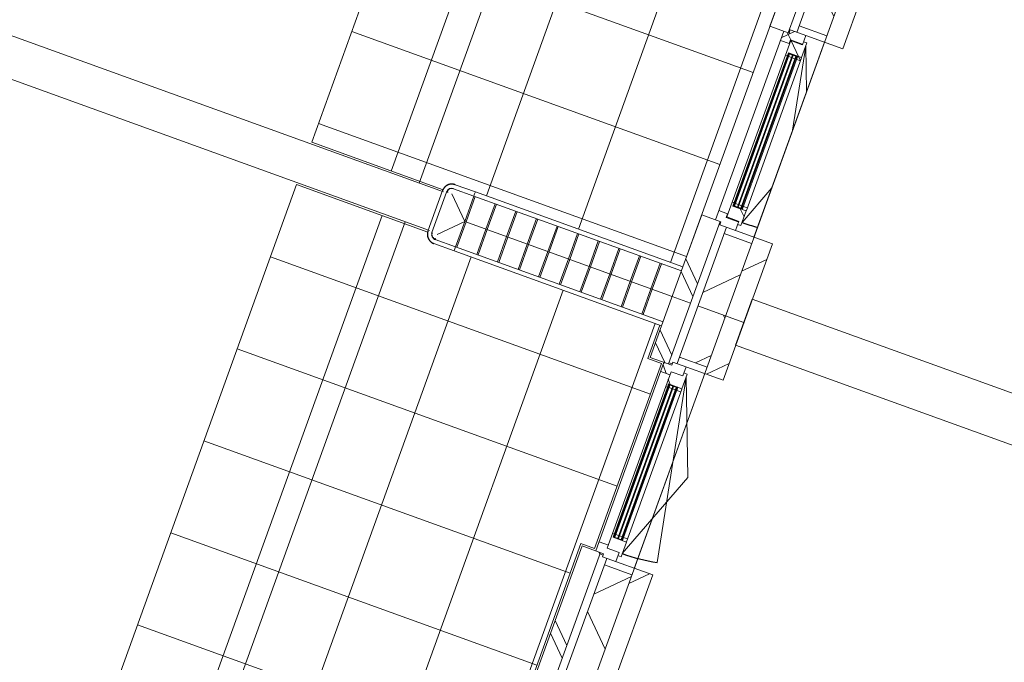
# Model space of a CAD drawing. Header units: metres. Extents: x 136266 to 136452, y 453403 to 453560.
# Tile 79 of 133: x 136420.24 to 136425.27, y 453474.52 to 453477.8. Entities that reach past the tile are written whole.
import ezdxf

# ---------------------------------------------------------------- set-up
doc = ezdxf.new("R2010")
doc.units = ezdxf.units.M
for name, color, linetype, lineweight in [('A-DETL-4', 90, 'Continuous', 9), ('A-DETL-BEBOUWING', 253, 'Continuous', 9), ('A-FLOR', 192, 'Continuous', 5), ('A-FLOR-PATT', 8, 'Continuous', 5)]:
    doc.layers.add(name, color=color, linetype=linetype, lineweight=lineweight)
pattern_1 = [(50.36799999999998, (1194.736809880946, 112.2623939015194), (-308.0628471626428, 255.1416904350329), [])]
pattern_2 = [(44.99999506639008, (-0.0001548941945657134, -0.0003060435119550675), (-141.4213440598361, 141.4213684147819), [])]
pattern_3 = [(230.3679950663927, (259114.4607625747, 154474.6720994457), (154.03141259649, -127.5708584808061), []), (320.3679950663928, (259114.4607625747, 154474.6720994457), (127.5708584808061, 154.03141259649), [])]
pattern_4 = [(230.3679950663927, (259114.4608076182, 154474.6716200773), (154.03141259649, -127.5708584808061), []), (320.3679950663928, (259114.4608076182, 154474.6716200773), (127.5708584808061, 154.03141259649), [])]
pattern_5 = [(44.99999506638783, (-0.0001549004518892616, -0.0003060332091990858), (-141.4213440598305, 141.4213684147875), [])]

# ---------------------------------------------------------------- blocks, each defined once
blk = doc.blocks.new('859-DO-0010 29-09-2022')
at = {"layer": 'A-DETL-BEBOUWING'}
h = blk.add_hatch(dxfattribs=at)
h.set_pattern_fill('FP_1198', color=256, angle=44.99999999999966, style=0, pattern_type=2)
h.set_pattern_definition([(320.3679999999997, (145081.7630794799, 79656.68976541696), (270.5777627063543, 326.7006494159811), []), (50.36799999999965, (145081.7630794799, 79656.68976541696), (-326.7006494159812, 270.5777627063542), [])])
h.paths.add_polyline_path([(145403.3559848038, 76234.18933726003), (145552.6981414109, 76248.22216519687), (145516.0347966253, 76638.40602573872), (145366.6926400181, 76624.37319780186), (145387.1366901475, 76406.80062085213)])
h.paths.add_polyline_path([(145261.0722217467, 77748.42182986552), (145410.4143783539, 77762.45465780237), (145347.6408613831, 78430.5119050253), (145198.2987047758, 78416.47907708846), (145260.3785634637, 77755.80397866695)])
h.paths.add_polyline_path([(145092.6782865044, 79540.52770915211), (145242.0204431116, 79554.56053708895), (145179.2469261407, 80222.61778431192), (145029.9047695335, 80208.58495637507), (145091.3677278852, 79554.47512242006)])
h.paths.add_polyline_path([(144924.2843512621, 81332.6335884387), (145073.6265078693, 81346.66641637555), (144909.5125851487, 83093.22293788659), (144760.1704285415, 83079.19010994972), (144922.3568923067, 81353.14626617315)])
h = blk.add_hatch(dxfattribs=at)
h.set_pattern_fill('FP_1202', color=256, angle=45.00000000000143, style=0, pattern_type=2)
h.set_pattern_definition([(320.3680000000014, (145090.2999796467, 78069.35312849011), (255.1416904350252, 308.0628471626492), []), (320.3680000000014, (145202.5616664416, 76874.61561150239), (255.1416904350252, 308.0628471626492), [])])
h.paths.add_polyline_path([(145126.5509225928, 77683.55257616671), (145226.112360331, 77692.90779479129), (145153.6094159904, 78464.50893726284), (145054.0479782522, 78455.15371863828), (145077.5091628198, 78205.47176460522)])
h = blk.add_hatch(dxfattribs=at)
h.set_pattern_fill('FP_250', color=256, angle=44.99999999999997, style=0, pattern_type=2)
h.set_pattern_definition(pattern_1)
h.paths.add_polyline_path([(145413.6887048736, 77727.6081545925), (145513.2501426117, 77736.96337321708), (145443.9279726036, 78474.71362685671), (145344.3665348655, 78465.35840823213), (145411.0393046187, 77755.80397866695)])
h = blk.add_hatch(dxfattribs=at)
h.set_pattern_fill('FP_1209', color=256, angle=95.3679950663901, style=0, pattern_type=2)
h.set_pattern_definition(pattern_2)
h.paths.add_polyline_path([(145264.3465482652, 77713.57532665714), (145413.6887048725, 77727.60815459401), (145410.4143783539, 77762.45465780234), (145261.0722217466, 77748.4218298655)])
h = blk.add_hatch(dxfattribs=at)
h.set_pattern_fill('FP_942', color=256, scale=0.9999999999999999, angle=95.36799506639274, style=0, pattern_type=2)
h.set_pattern_definition(pattern_3)
h.paths.add_polyline_path([(145228.5044306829, 77710.20744795), (145230.0948178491, 77693.28200353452), (145201.2220009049, 77690.56899013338), (145205.8996102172, 77640.7882712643), (145252.6934859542, 77645.18522401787), (145250.8224422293, 77665.0975115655), (145317.5286055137, 77671.36550804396), (145311.119579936, 77717.97032081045)])
h = blk.add_hatch(dxfattribs=at)
h.set_pattern_fill('FP_943', color=256, scale=0.9999999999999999, angle=95.36799506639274, style=0, pattern_type=2)
h.set_pattern_definition(pattern_4)
h.paths.add_polyline_path([(145316.2188749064, 77685.3041093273), (145315.7971892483, 77668.18960194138), (145254.0899419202, 77662.39132499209), (145261.5741168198, 77582.74217480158), (145271.5302605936, 77583.67769666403), (145269.9398734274, 77600.60314107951), (145341.6241085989, 77607.33889848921), (145334.1399336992, 77686.98804867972)])
h = blk.add_hatch(color=256, dxfattribs=at)
h.paths.add_polyline_path([(145347.5881880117, 76774.24320785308), (145351.5706455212, 76774.61741659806), (145350.2609149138, 76788.55601788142), (145346.2784574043, 76788.18180913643)])
h.paths.add_polyline_path([(145393.3864493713, 76778.5466084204), (145397.3689068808, 76778.92081716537), (145396.0591762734, 76792.85941844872), (145392.0767187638, 76792.48520970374)])
h.paths.add_polyline_path([(145271.5302605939, 77583.6776966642), (145275.5127181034, 77584.05190540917), (145274.202987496, 77597.9905066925), (145270.2205299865, 77597.61629794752)])
h.paths.add_polyline_path([(145317.3285219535, 77587.9810972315), (145321.3109794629, 77588.35530597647), (145320.0012488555, 77602.29390725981), (145316.018791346, 77601.9196985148)])
for points in [[(145351.5706455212, 76774.61741659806), (145355.5531030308, 76774.99162534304), (145278.1854450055, 77598.3647154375), (145274.202987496, 77597.99050669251), (145342.6457756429, 76869.5989357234)], [(145370.4873186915, 76776.39490813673), (145374.469776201, 76776.76911688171), (145297.1021181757, 77600.14220697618), (145293.1196606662, 77599.76799823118), (145361.7294695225, 76869.59893572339)], [(145389.4039918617, 76778.1723996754), (145393.3864493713, 76778.5466084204), (145316.018791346, 77601.91969851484), (145312.0363338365, 77601.54548976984), (145380.8131634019, 76869.5989357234)], [(145519.9645807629, 74982.51153731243), (145523.9470382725, 74982.8857460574), (145446.5793802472, 75806.25883615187), (145442.5969227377, 75805.88462740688), (145511.0397108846, 75077.49305643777)], [(145538.8812539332, 74984.2890288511), (145542.8637114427, 74984.66323759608), (145465.4960534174, 75808.03632769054), (145461.5135959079, 75807.66211894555), (145530.1234047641, 75077.49305643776)], [(145557.7979271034, 74986.06652038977), (145561.780384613, 74986.44072913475), (145484.4127265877, 75809.81381922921), (145480.4302690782, 75809.4396104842), (145549.2070986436, 75077.49305643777)]]:
    blk.add_hatch(color=256, dxfattribs=at).paths.add_polyline_path(points)
h = blk.add_hatch(dxfattribs=at)
h.set_pattern_fill('FP_943', color=256, scale=0.9999999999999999, angle=95.36799506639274, style=0, pattern_type=2)
h.set_pattern_definition(pattern_4)
h.paths.add_polyline_path([(145321.6909769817, 77605.46589616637), (145319.7205922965, 77605.28075039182), (145323.2813641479, 77588.54045175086), (145343.2144957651, 77590.41345407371), (145339.6328798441, 77607.15179411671)])
h = blk.add_hatch(dxfattribs=at)
h.set_pattern_fill('FP_943', color=256, scale=0.9999999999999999, angle=95.36799506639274, style=0, pattern_type=2)
h.set_pattern_definition(pattern_4)
h.paths.add_polyline_path([(145346.278457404, 76788.18180913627), (145336.3223136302, 76787.24628727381), (145343.8064885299, 76707.59713708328), (145407.5258086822, 76713.58447700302), (145409.1161958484, 76696.65903258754), (145427.0372546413, 76698.34297193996), (145419.5530797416, 76777.99212213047), (145347.8688445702, 76771.25636472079)])
h = blk.add_hatch(dxfattribs=at)
h.set_pattern_fill('FP_942', color=256, scale=0.9999999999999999, angle=95.36799506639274, style=0, pattern_type=2)
h.set_pattern_definition(pattern_3)
h.paths.add_polyline_path([(145339.2292582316, 76724.24192494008), (145292.4353824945, 76719.8449721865), (145297.1129918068, 76670.06425331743), (145325.985808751, 76672.77726671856), (145327.5761959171, 76655.85182230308), (145412.2034179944, 76663.80375813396), (145405.7943924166, 76710.40857090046), (145341.1003019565, 76704.32963739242)])
h = blk.add_hatch(dxfattribs=at)
h.set_pattern_fill('FP_1203', color=256, angle=45.00000000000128, style=0, pattern_type=2)
h.set_pattern_definition([(320.3680000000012, (145243.2061642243, 76442.06990816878), (255.141690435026, 308.0628471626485), []), (320.3680000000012, (145355.4685581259, 75247.33309828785), (255.141690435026, 308.0628471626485), [])])
h.paths.add_polyline_path([(145263.9699719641, 76221.09203118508), (145363.5314097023, 76230.44724980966), (145322.0033512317, 76672.40305797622), (145222.4419134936, 76663.04783935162), (145263.9557833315, 76221.24303146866)])
h = blk.add_hatch(dxfattribs=at)
h.set_pattern_fill('FP_1209', color=256, angle=95.3679950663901, style=0, pattern_type=2)
h.set_pattern_definition(pattern_2)
h.paths.add_polyline_path([(145366.692640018, 76624.37319780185), (145516.0347966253, 76638.4060257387), (145512.7604701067, 76673.25252894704), (145363.4183134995, 76659.21970101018)])
h = blk.add_hatch(dxfattribs=at)
h.set_pattern_fill('FP_250', color=256, angle=44.99999999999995, style=0, pattern_type=2)
h.set_pattern_definition([(50.36799999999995, (1194.736809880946, 112.2623939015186), (-308.0628471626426, 255.1416904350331), [])])
h.paths.add_polyline_path([(145552.698141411, 76248.22216519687), (145652.2595791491, 76257.57738382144), (145612.3219078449, 76682.6077475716), (145512.7604701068, 76673.252528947), (145537.7974313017, 76406.80062085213)])
h = blk.add_hatch(dxfattribs=at)
h.set_pattern_fill('FP_997', color=256, angle=44.99999999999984, style=0, pattern_type=2)
h.set_pattern_definition([(320.3679999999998, (145740.1296973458, 72650.12918387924), (270.5777627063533, 326.700649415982), []), (50.36799999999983, (145740.1296973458, 72650.12918387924), (-326.700649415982, 270.5777627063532), [])])
h.paths.add_polyline_path([(146076.9174499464, 69065.91774831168), (146226.2596065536, 69079.95057624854), (146189.610537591, 69469.9825085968), (146040.2683809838, 69455.94968065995), (146063.1800324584, 69212.1160458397)])
h.paths.add_polyline_path([(145934.6479627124, 70579.99831272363), (146083.9901193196, 70594.03114066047), (146021.2166023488, 71262.08838788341), (145871.8744457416, 71248.05555994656), (145919.9113796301, 70736.83007239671)])
h.paths.add_polyline_path([(145766.2540274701, 72372.10419201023), (145915.5961840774, 72386.13701994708), (145852.8226671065, 73054.19426717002), (145703.4805104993, 73040.16143923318), (145725.1583613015, 72809.45833334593)])
h.paths.add_polyline_path([(145597.860092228, 74164.21007129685), (145747.2022488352, 74178.2428992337), (145684.4287318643, 74846.30014645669), (145535.086575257, 74832.26731851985), (145556.1475257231, 74608.12947709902)])
h.paths.add_polyline_path([(145429.4661569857, 75956.31595058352), (145578.8083135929, 75970.34877852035), (145552.6838655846, 76248.37409339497), (145403.3417089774, 76234.34126545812), (145429.3893990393, 75957.13283491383)])
h = blk.add_hatch(dxfattribs=at)
h.set_pattern_fill('FP_250', color=256, angle=44.99999999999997, style=0, pattern_type=2)
h.set_pattern_definition(pattern_1)
h.paths.add_polyline_path([(145582.0826401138, 75935.50227530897), (145681.644077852, 75944.85749393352), (145652.2453033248, 76257.72931201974), (145552.6838655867, 76248.37409339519), (145580.0501401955, 75957.13283491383)])
h = blk.add_hatch(dxfattribs=at)
h.set_pattern_fill('FP_279', color=256, angle=45.00000000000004, style=0, pattern_type=2)
h.set_pattern_definition([(320.368, (145279.4503365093, 76056.34528034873), (255.1416904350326, 308.062847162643), []), (320.368, (145391.7127304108, 74861.60847046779), (255.1416904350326, 308.062847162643), [])])
h.paths.add_polyline_path([(145294.9448578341, 75891.44669688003), (145394.5062955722, 75900.80191550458), (145363.5171338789, 76230.59917800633), (145263.9557833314, 76221.24303146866), (145288.772707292, 75957.13283491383)])
h = blk.add_hatch(dxfattribs=at)
h.set_pattern_fill('FP_1567', color=256, angle=95.36799506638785, style=0, pattern_type=2)
h.set_pattern_definition(pattern_5)
h.paths.add_polyline_path([(145432.7404835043, 75921.46944737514), (145582.0826401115, 75935.50227531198), (145578.8083135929, 75970.34877852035), (145429.4661569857, 75956.31595058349)])
h = blk.add_hatch(dxfattribs=at)
h.set_pattern_fill('FP_1568', color=256, scale=0.9999999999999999, angle=95.36799506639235, style=0, pattern_type=2)
h.set_pattern_definition([(44.99999506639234, (-0.0001999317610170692, 0.0001733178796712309), (-141.4213440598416, 141.4213684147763), []), (134.9999950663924, (-0.0001999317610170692, 0.0001733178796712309), (-141.4213684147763, -141.4213440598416), [])])
h.paths.add_polyline_path([(145374.2935454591, 75848.6823919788), (145424.0742643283, 75853.3600012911), (145422.4838771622, 75870.28544570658), (145486.2031973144, 75876.2727856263), (145481.5255880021, 75926.05350449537), (145409.8413528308, 75919.31774708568), (145411.431739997, 75902.39230267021), (145369.6159361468, 75898.46311084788)])
h = blk.add_hatch(dxfattribs=at)
h.set_pattern_fill('FP_1569', color=256, scale=0.9999999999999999, angle=95.36799506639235, style=0, pattern_type=2)
h.set_pattern_definition([(44.99999506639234, (-0.0001548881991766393, -0.0003060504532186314), (-141.4213440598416, 141.4213684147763), []), (134.9999950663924, (-0.0001548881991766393, -0.0003060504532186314), (-141.4213684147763, -141.4213440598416), [])])
h.paths.add_polyline_path([(145429.9680520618, 75790.63629551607), (145439.9241958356, 75791.57181737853), (145438.3338086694, 75808.49726179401), (145510.0180438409, 75815.2330192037), (145502.5338689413, 75894.8821693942), (145484.6128101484, 75893.19823004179), (145486.2031973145, 75876.2727856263), (145422.4838771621, 75870.28544570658)])
h = blk.add_hatch(color=256, dxfattribs=at)
h.paths.add_polyline_path([(145515.9821232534, 74982.13732856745), (145519.9645807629, 74982.51153731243), (145518.6548501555, 74996.45013859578), (145514.672392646, 74996.07592985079)])
h.paths.add_polyline_path([(145561.780384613, 74986.44072913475), (145565.7628421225, 74986.81493787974), (145564.4531115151, 75000.75353916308), (145560.4706540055, 75000.3793304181)])
h.paths.add_polyline_path([(145439.9241958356, 75791.57181737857), (145443.9066533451, 75791.94602612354), (145442.5969227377, 75805.88462740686), (145438.6144652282, 75805.51041866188)])
h.paths.add_polyline_path([(145485.7224571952, 75795.87521794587), (145489.7049147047, 75796.24942669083), (145488.3951840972, 75810.18802797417), (145484.4127265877, 75809.81381922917)])
h = blk.add_hatch(dxfattribs=at)
h.set_pattern_fill('FP_1637', color=256, angle=45.0000000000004, style=0, pattern_type=2)
h.set_pattern_definition([(320.3680000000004, (145427.0871613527, 74485.14128463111), (255.1416904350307, 308.0628471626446), []), (320.3680000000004, (145539.3502623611, 73290.40376764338), (255.1416904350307, 308.0628471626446), [])])
h.paths.add_polyline_path([(145463.3387930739, 74099.3408175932), (145562.9002308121, 74108.69603621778), (145490.3972864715, 74880.2971786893), (145390.8358487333, 74870.94196006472), (145457.783542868, 74158.46169116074)])
h = blk.add_hatch(dxfattribs=at)
h.set_pattern_fill('FP_1567', color=256, angle=95.36799506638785, style=0, pattern_type=2)
h.set_pattern_definition(pattern_5)
h.paths.add_polyline_path([(145535.0865752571, 74832.26731851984), (145684.4287318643, 74846.30014645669), (145681.1544053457, 74881.14664966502), (145531.8122487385, 74867.1138217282)])
h = blk.add_hatch(dxfattribs=at)
h.set_pattern_fill('FP_250', color=256, angle=44.99999999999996, style=0, pattern_type=2)
h.set_pattern_definition([(50.36799999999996, (1194.736809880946, 112.262393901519), (-308.0628471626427, 255.141690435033), [])])
h.paths.add_polyline_path([(145750.476575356, 74143.39639602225), (145850.0380130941, 74152.75161464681), (145780.7158430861, 74890.50186828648), (145681.1544053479, 74881.1466496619), (145749.0609757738, 74158.46169116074)])
at = {"layer": 'A-FLOR-PATT'}
h = blk.add_hatch(dxfattribs=at)
h.set_pattern_fill('FP_2291', color=256, style=0, pattern_type=2)
h.set_pattern_definition([(275.368, (145426.055, 63806.212), (497.8071846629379, 46.77613598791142), []), (5.368000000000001, (145426.055, 63806.212), (-46.77613598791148, 497.8071846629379), [])])
h.paths.add_polyline_path([(146690.1720445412, 47306.21119621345), (146690.1720445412, 47312.88847912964), (146689.530295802, 47312.82817767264), (146690.1306612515, 47306.63789352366)])
h.paths.add_polyline_path([(147361.4677186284, 45022.17044149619), (148195.4890361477, 45022.17044149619), (147971.1670140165, 47388.08083747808), (146736.305310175, 47273.44124660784), (146720.8490351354, 47277.10887846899), (146700.0496261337, 47288.95829996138), (146694.5046314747, 47296.57988102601), (146694.5046314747, 47301.04798135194), (146689.0432476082, 47310.32454200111), (146687.0299849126, 47312.59323776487), (145977.7238954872, 47245.94380311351), (146186.6791540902, 45022.1704414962)])
h.paths.add_polyline_path([(146738.9327988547, 47294.30556236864), (146736.305310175, 47300.20273545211), (146728.9929304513, 47295.99247697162), (146738.4782057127, 47294.38271226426)])
h.paths.add_polyline_path([(144005.3391272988, 76261.15118177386), (144011.9689658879, 76260.60277584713), (144006.9130168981, 76261.30382564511), (144005.765824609, 76261.1925650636)])
h.paths.add_polyline_path([(143261.903928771, 76148.62917849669), (143972.6050419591, 76215.40969554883), (143976.2368095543, 76230.47419117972), (143988.2224001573, 76251.3726684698), (143996.0374544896, 76256.7888206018), (144000.5084018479, 76257.09759529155), (144009.4524730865, 76262.27997870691), (144024.5390853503, 76265.53348899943), (145248.9244776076, 76380.51871842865), (144647.8500382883, 82777.35857517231), (142656.6212835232, 82590.25420267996), (143256.1042713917, 76210.35111683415)])
h.paths.add_polyline_path([(143994.2917340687, 76217.44746991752), (143997.7449722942, 76217.7719509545), (143994.9858987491, 76221.53772176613)])
h = blk.add_hatch(dxfattribs=at)
h.set_pattern_fill('FP_2321', color=256, style=0, pattern_type=2)
h.set_pattern_definition([(275.368, (144637.454, 72546.517), (497.8071846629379, 46.77613598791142), []), (5.368000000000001, (144637.454, 72546.517), (-46.77613598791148, 497.8071846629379), [])])
h.paths.add_polyline_path([(144678.9148682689, 69092.72766462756), (144685.5447068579, 69092.17925870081), (144680.488757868, 69092.88030849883), (144679.341565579, 69092.7690479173)])
h.paths.add_polyline_path([(143995.8690806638, 75979.90526479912), (143995.8690806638, 75986.5825477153), (143995.2273319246, 75986.52224625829), (143995.827697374, 75980.33196210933)])
h.paths.add_polyline_path([(143935.4796697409, 68980.20566135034), (144646.1807829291, 69046.98617840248), (144649.8125505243, 69062.0506740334), (144661.7981411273, 69082.9491513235), (144669.6131954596, 69088.36530345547), (144674.0841428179, 69088.67407814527), (144683.0282140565, 69093.85646156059), (144698.1148263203, 69097.10997185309), (145912.4542105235, 69212.1160458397), (145885.0614776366, 69503.6388823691), (145959.7970671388, 69510.66135808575), (145865.7771199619, 70511.25380735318), (145791.0415304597, 70504.23133163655), (145716.6675423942, 71295.74476165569), (145791.4031318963, 71302.76723737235), (145697.3831847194, 72303.35968663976), (145622.6475952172, 72296.33721092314), (145548.2736071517, 73087.85064094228), (145623.0091966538, 73094.87311665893), (145528.9892494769, 74095.46556592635), (145454.2536599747, 74088.44309020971), (145379.8796719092, 74879.95652022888), (145454.6152614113, 74886.97899594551), (145360.5953142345, 75887.57144521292), (145285.8597247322, 75880.5489694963), (145268.9012661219, 76061.02668881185), (144045.1867802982, 75946.84380577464), (144026.546071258, 75950.80294705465), (144005.7466622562, 75962.65236854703), (144000.2016675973, 75970.27394961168), (144000.2016675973, 75974.74204993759), (143994.7402837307, 75984.01861058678), (143992.7270210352, 75986.28730635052), (143283.4209316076, 75919.63787169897), (143929.6800123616, 69041.92759968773)])
h.paths.add_polyline_path([(144667.8674750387, 69049.02395277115), (144671.3207132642, 69049.34843380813), (144668.5616397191, 69053.1142046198)])
h.paths.add_polyline_path([(144044.6298349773, 75967.9996309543), (144042.0023462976, 75973.89680403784), (144034.6899665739, 75969.68654555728), (144044.1752418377, 75968.0767808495)])
at = {"flags": 128}
for points in [[(144016.7390063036, 76264.82337328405), (144014.7511474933, 76264.5963964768), (144012.7739554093, 76264.29010807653), (144010.8105931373, 76263.90499807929), (144008.8642016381, 76263.44168257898), (144006.9378947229, 76262.90090278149), (144005.0347540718, 76262.28352381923), (144003.1578243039, 76261.59053336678), (144001.3101081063, 76260.823040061), (143999.4945614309, 76259.98227172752), (143997.7140887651, 76259.0695734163), (143995.9715384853, 76258.08640524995), (143994.2696983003, 76257.03434008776), (143992.6112907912, 76255.91506100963), (143990.9989690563, 76254.73035862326), (143989.4353124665, 76253.48212819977), (143987.9228225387, 76252.17236664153), (143986.4639189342, 76250.80316928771), (143985.0609355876, 76249.37672656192), (143983.7161169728, 76247.89532046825), (143982.4316145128, 76246.36132094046), (143981.2094831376, 76244.77718205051), (143980.0516779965, 76243.14543808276), (143978.9600513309, 76241.46869947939), (143977.9363495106, 76239.74964866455), (143976.98221024, 76237.9910357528), (143976.0991599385, 76236.19567414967), (143975.2886112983, 76234.3664360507), (143974.5518610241, 76232.50624784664), (143973.8900877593, 76230.61808544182), (143973.3043501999, 76228.70496949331), (143972.7955854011, 76226.76996057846), (143972.3646072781, 76224.8161542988), (143972.0121053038, 76222.84667632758), (143971.7386434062, 76220.86467740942), (143971.5446590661, 76218.87332831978), (143971.430462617, 76216.87581479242), (143971.3962367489, 76214.87533242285), (143971.4420362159, 76212.87508155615), (143971.5677877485, 76210.87826216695), (143971.6154081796, 76210.34030682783)], [(143992.1968891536, 75991.30514380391), (143992.4238659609, 75989.31728499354), (143992.7301543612, 75987.3400929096), (143993.1152643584, 75985.37673063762), (143993.5785798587, 75983.43033913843), (143994.1193596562, 75981.5040322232), (143994.7367386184, 75979.60089157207), (143995.4297290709, 75977.72396180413), (143996.1972223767, 75975.87624560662), (143997.0379907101, 75974.06069893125), (143997.9506890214, 75972.28022626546), (143998.9338571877, 75970.53767598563), (143999.9859223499, 75968.83583580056), (144001.1052014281, 75967.17742829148), (144002.2899038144, 75965.56510655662), (144003.5381342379, 75964.00144996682), (144004.8478957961, 75962.48896003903), (144006.21709315, 75961.03005643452), (144007.6435358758, 75959.62707308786), (144009.1249419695, 75958.28225447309), (144010.6589414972, 75956.9977520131), (144012.2430803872, 75955.77562063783), (144013.8748243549, 75954.61781549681), (144015.5515629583, 75953.52618883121), (144017.2706137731, 75952.50248701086), (144019.0292266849, 75951.54834774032), (144020.824588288, 75950.66529743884), (144022.653826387, 75949.85474879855), (144024.514014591, 75949.11799852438), (144026.4021769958, 75948.45622525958), (144028.3152929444, 75947.8704877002), (144030.2503018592, 75947.36172290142), (144032.2041081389, 75946.93074477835), (144034.1735861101, 75946.57824280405), (144036.1555850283, 75946.3047809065), (144038.1469341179, 75946.11079656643), (144040.1444476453, 75945.99660011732), (144042.1449300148, 75945.96237424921), (144044.1451808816, 75946.00817371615), (144046.1420002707, 75946.13392524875), (144046.6799556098, 75946.18154567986)]]:
    blk.add_lwpolyline(points, dxfattribs=at)
for centre, radius, start, end in [((145335.7303208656, 77670.06260426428), 958.9999999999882, 275.3679950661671, 280.3344820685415), ((144021.4187404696, 76215.0200409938), 28.10852037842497, 95.36799506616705, 185.367995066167), ((144021.4187404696, 76215.0200409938), 26.02271303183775, 169.5473668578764, 185.367995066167), ((144021.4187404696, 76215.0200409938), 23.13596168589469, 177.8990537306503, 185.367995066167), ((144042.0002214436, 75995.98487796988), 28.10852037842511, 185.367995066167, 275.3679950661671), ((144042.0002214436, 75995.98487796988), 26.02271303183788, 259.5473668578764, 275.3679950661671), ((144042.0002214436, 75995.98487796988), 23.13596168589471, 267.8990537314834, 275.3679950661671), ((145504.1242561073, 75877.95672497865), 958.9999999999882, 275.3679950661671, 286.367995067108)]:
    blk.add_arc(centre, radius, start, end)
at = {"layer": 'A-DETL-4'}
for p, q in [((143847.2621298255, 76193.70412663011), (143358.883027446, 81391.20164597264)), ((144520.8378707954, 69025.28060948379), (143866.9080889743, 75984.62510698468))]:
    blk.add_line(p, q, dxfattribs=at)
at = {"layer": 'A-DETL-BEBOUWING'}
for p, q in [((145054.0479782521, 78455.15371863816), (145126.5509225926, 77683.55257616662)), ((145226.1123603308, 77692.9077947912), (145153.6094159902, 78464.50893726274)), ((145195.024378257, 78451.32558029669), (145264.3465482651, 77713.57532665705)), ((145344.3665348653, 78465.35840823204), (148246.9868294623, 47574.68002480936)), ((145513.2501426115, 77736.96337321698), (145443.9279726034, 78474.71362685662)), ((145261.0722217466, 77748.4218298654), (145410.4143783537, 77762.45465780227)), ((145225.4574950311, 77699.87709543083), (145229.4399525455, 77700.25130417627)), ((145513.2501426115, 77736.96337321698), (145228.504430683, 77710.20744795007)), ((145228.504430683, 77710.20744795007), (145230.0948178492, 77693.2820035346)), ((145313.1316527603, 77718.15938378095), (145317.8092620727, 77668.37866491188)), ((145126.5509225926, 77683.55257616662), (145230.0948178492, 77693.2820035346)), ((145201.222000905, 77690.56899013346), (145297.1129918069, 76670.0642533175)), ((145205.8996102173, 77640.78827126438), (145252.6934859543, 77645.18522401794)), ((145250.8224422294, 77665.09751156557), (145315.5165326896, 77671.1764450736)), ((145252.6934859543, 77645.18522401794), (145250.8224422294, 77665.09751156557)), ((145315.7971892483, 77668.18960194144), (145254.0899419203, 77662.39132499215)), ((145254.0899419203, 77662.39132499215), (145343.80648853, 76707.59713708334)), ((145283.9583732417, 77665.19789057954), (145283.677716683, 77668.18473371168)), ((145334.1399336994, 77686.98804867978), (145316.2188749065, 77685.30410932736)), ((145341.624108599, 77607.33889848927), (145334.1399336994, 77686.98804867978)), ((145335.7303208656, 77670.06260426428), (145458.3129090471, 77252.70210442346)), ((145438.7134457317, 77461.28629950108), (145335.7303208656, 77670.06260426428)), ((145269.9398734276, 77600.60314107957), (145341.624108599, 77607.33889848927)), ((145320.0012488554, 77602.29390725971), (145269.9398734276, 77600.60314107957)), ((145347.8688445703, 76771.25636472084), (145269.9398734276, 77600.60314107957)), ((145270.2205299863, 77597.61629794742), (145269.9398734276, 77600.60314107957)), ((145270.2205299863, 77597.61629794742), (145319.7205922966, 77605.28075039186)), ((145320.0012488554, 77602.29390725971), (145270.2205299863, 77597.61629794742)), ((145274.2029874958, 77597.99050669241), (145351.5706455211, 76774.61741659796)), ((145355.5531030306, 76774.99162534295), (145278.1854450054, 77598.36471543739)), ((145293.1196606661, 77599.76799823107), (145370.4873186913, 76776.39490813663)), ((145374.4697762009, 76776.76911688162), (145297.1021181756, 77600.14220697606)), ((145312.0363338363, 77601.54548976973), (145389.4039918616, 76778.1723996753)), ((145320.0012488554, 77602.29390725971), (145316.0187913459, 77601.9196985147)), ((145393.3864493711, 76778.54660842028), (145316.0187913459, 77601.91969851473)), ((145319.7205922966, 77605.28075039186), (145321.3109794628, 77588.35530597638)), ((145319.7205922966, 77605.28075039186), (145320.0012488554, 77602.29390725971)), ((145397.3689068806, 76778.92081716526), (145320.0012488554, 77602.29390725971)), ((145339.8199842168, 77605.16056536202), (145339.6328798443, 77607.15179411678)), ((145341.8112129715, 77605.3476697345), (145339.8199842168, 77605.16056536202)), ((145419.3659753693, 76779.9833508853), (145341.8112129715, 77605.3476697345)), ((145261.5741168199, 77582.74217480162), (145271.5302605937, 77583.67769666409)), ((145271.5302605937, 77583.67769666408), (145275.5127181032, 77584.05190540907)), ((145279.4951756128, 77584.42611415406), (145294.4293912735, 77585.82939694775)), ((145298.411848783, 77586.20360569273), (145313.3460644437, 77587.6068884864)), ((145317.3285219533, 77587.9810972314), (145321.3109794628, 77588.35530597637)), ((145323.281364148, 77588.54045175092), (145343.2144957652, 77590.41345407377)), ((154871.8459898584, 77249.59305256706), (145640.4886387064, 76382.17522309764)), ((145663.8766852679, 76133.27162875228), (154895.2340364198, 77000.68945822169)), ((145425.4468674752, 76715.2684163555), (145487.7357292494, 76939.57438403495)), ((145369.1775880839, 76790.33350941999), (145354.2433724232, 76788.9302266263)), ((145388.0942612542, 76792.11100095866), (145373.1600455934, 76790.70771816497)), ((145396.0591762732, 76792.85941844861), (145392.0767187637, 76792.48520970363)), ((145392.0767187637, 76792.48520970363), (145393.3864493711, 76778.54660842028)), ((145396.0591762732, 76792.85941844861), (145397.6495634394, 76775.93397403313)), ((145417.9626925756, 76794.91756654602), (145398.0295609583, 76793.04456422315)), ((145350.2609149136, 76788.5560178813), (145336.3223136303, 76787.24628727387)), ((145397.3689068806, 76778.92081716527), (145347.5881880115, 76774.24320785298)), ((145397.6495634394, 76775.93397403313), (145347.5881880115, 76774.24320785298)), ((145347.5881880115, 76774.24320785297), (145351.5706455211, 76774.61741659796)), ((145347.8688445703, 76771.25636472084), (145397.3689068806, 76778.92081716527)), ((145419.5530797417, 76777.99212213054), (145347.8688445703, 76771.25636472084)), ((145370.4873186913, 76776.39490813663), (145374.4697762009, 76776.76911688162)), ((145397.6495634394, 76775.93397403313), (145397.3689068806, 76778.92081716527)), ((145417.3747466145, 76779.79624651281), (145419.3659753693, 76779.9833508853)), ((145417.561850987, 76777.80501775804), (145417.3747466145, 76779.79624651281)), ((145427.0372546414, 76698.34297194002), (145419.5530797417, 76777.99212213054)), ((145339.2292582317, 76724.24192494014), (145292.4353824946, 76719.84497218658)), ((145341.1003019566, 76704.32963739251), (145339.2292582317, 76724.24192494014)), ((145405.7943924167, 76710.40857090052), (145341.1003019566, 76704.32963739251)), ((145343.80648853, 76707.59713708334), (145405.513735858, 76713.39541403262)), ((145373.9555764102, 76707.41685953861), (145373.6749198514, 76710.40370267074)), ((145412.2034179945, 76663.80375813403), (145407.5258086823, 76713.58447700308)), ((145409.1161958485, 76696.6590325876), (145427.0372546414, 76698.34297194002)), ((145325.9858087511, 76672.77726671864), (145222.4419134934, 76663.04783935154)), ((145222.4419134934, 76663.04783935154), (145248.9895583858, 76380.51871842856)), ((145394.5062955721, 75900.80191550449), (145322.0033512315, 76672.4030579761)), ((145326.6406740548, 76665.80796607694), (145322.6582165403, 76665.43375733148)), ((145325.9858087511, 76672.77726671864), (145327.5761959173, 76655.85182230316)), ((145327.5761959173, 76655.85182230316), (145612.3219078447, 76682.6077475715)), ((145363.4183134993, 76659.2197010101), (145432.7404835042, 75921.46944737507)), ((145681.6440778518, 75944.85749393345), (145612.3219078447, 76682.6077475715)), ((145516.0347966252, 76638.40602573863), (145366.692640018, 76624.37319780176)), ((145248.9774711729, 76380.5413318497), (144126.2629623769, 76275.04627350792)), ((144128.3130830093, 76253.22818823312), (145251.0275918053, 76358.72324657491)), ((145024.3759787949, 76337.42609137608), (145037.2920831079, 76199.9684896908)), ((145031.405016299, 76338.08656981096), (145044.321120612, 76200.62896812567)), ((145135.9445259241, 76347.90954936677), (145148.8606302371, 76210.45194768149)), ((145142.9735634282, 76348.57002780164), (145155.8896677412, 76211.11242611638)), ((145248.9795960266, 76380.51871842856), (145278.9120459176, 76061.9673445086)), ((145640.4886387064, 76382.17522309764), (145663.8766852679, 76133.27162875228)), ((144578.1017902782, 76295.49225941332), (144591.0178945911, 76158.03465772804)), ((144585.1308277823, 76296.15273784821), (144598.0469320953, 76158.69513616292)), ((144689.6703374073, 76305.97571740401), (144702.5864417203, 76168.51811571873)), ((144696.6993749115, 76306.6361958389), (144709.6154792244, 76169.1785941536)), ((144801.2388845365, 76316.45917539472), (144814.1549888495, 76179.00157370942)), ((144808.2679220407, 76317.11965382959), (144821.1840263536, 76179.6620521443)), ((144912.8074316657, 76326.9426333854), (144925.7235359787, 76189.48503170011)), ((144919.8364691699, 76327.60311182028), (144932.7525734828, 76190.14551013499)), ((144126.2565878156, 76275.11411377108), (144016.7390063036, 76264.82337328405)), ((144128.3067676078, 76253.29539889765), (144018.7891860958, 76243.0046584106)), ((144126.2587126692, 76275.09150034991), (144126.4955760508, 76272.57071919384)), ((144126.5007379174, 76272.51578484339), (144126.8140455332, 76269.1814579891)), ((144126.8196813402, 76269.12147980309), (144127.2412857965, 76264.63462091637)), ((144127.2472213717, 76264.57145249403), (144127.749763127, 76259.22323117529)), ((144127.7559298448, 76259.15760285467), (144128.306708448, 76253.29602849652)), ((144128.3130830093, 76253.22818823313), (144141.2291873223, 76115.77058654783)), ((144135.3399956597, 76253.91128008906), (144148.2582248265, 76116.43106498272)), ((144243.3961488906, 76264.04188544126), (144256.3122532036, 76126.58428375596)), ((144250.4251863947, 76264.70236387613), (144263.3412907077, 76127.24476219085)), ((144354.9646960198, 76274.52534343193), (144367.8808003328, 76137.06774174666)), ((144361.9937335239, 76275.1858218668), (144374.9098378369, 76137.72822018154)), ((144466.533243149, 76285.00880142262), (144479.449347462, 76147.55119973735)), ((144473.5622806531, 76285.6692798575), (144486.4783849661, 76148.21167817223)), ((145652.2453033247, 76257.72931201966), (145403.3417089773, 76234.34126545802)), ((145403.3559848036, 76234.18933725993), (145652.259579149, 76257.57738382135)), ((143979.4073060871, 76206.11285479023), (141530.6641657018, 75976.1703867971)), ((143971.6154081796, 76210.34030682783), (143992.1968891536, 75991.30514380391)), ((144014.0155502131, 75993.35531853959), (143993.4340743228, 76212.39042746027)), ((144021.4166156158, 76215.01471360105), (144141.2291873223, 76115.77058654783)), ((145263.9458209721, 76221.24303146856), (144141.2313121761, 76115.74797312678)), ((144925.7256608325, 76189.46241827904), (144938.6417651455, 76052.00481659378)), ((144932.7546983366, 76190.12289671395), (144945.6708026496, 76052.66529502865)), ((145037.2942079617, 76199.94587626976), (145050.2103122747, 76062.48827458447)), ((145044.3232454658, 76200.60635470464), (145057.2393497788, 76063.14875301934)), ((145148.8627550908, 76210.42933426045), (145161.7788594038, 76072.97173257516)), ((145155.891792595, 76211.08981269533), (145168.807896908, 76073.63221101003)), ((145363.5171338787, 76230.59917800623), (145263.9556961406, 76221.24395938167)), ((145263.969971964, 76221.09203118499), (145363.5314097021, 76230.44724980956)), ((144367.8829251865, 76137.04512832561), (144380.7990294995, 75999.58752664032)), ((144374.9119626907, 76137.70560676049), (144387.8280670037, 76000.2480050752)), ((144479.4514723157, 76147.5285863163), (144492.3675766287, 76010.070984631)), ((144486.4805098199, 76148.18906475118), (144499.3966141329, 76010.7314630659)), ((144591.0200194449, 76158.01204430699), (144603.9361237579, 76020.5544426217)), ((144598.0490569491, 76158.67252274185), (144610.9651612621, 76021.21492105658)), ((144702.5885665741, 76168.49550229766), (144715.5046708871, 76031.0379006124)), ((144709.6176040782, 76169.15598073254), (144722.5337083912, 76031.69837904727)), ((144814.1571137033, 76178.97896028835), (144827.0732180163, 76041.52135860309)), ((144821.1861512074, 76179.63943872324), (144834.1022555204, 76042.18183703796)), ((144141.2104611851, 76115.74797312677), (144042.0330771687, 75995.98275311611)), ((144141.2313121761, 76115.74797312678), (144154.1474164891, 75978.2903714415)), ((144148.2603496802, 76116.40845156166), (144161.1764539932, 75978.95084987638)), ((144256.3143780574, 76126.56167033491), (144269.2304823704, 75989.10406864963)), ((144263.3434155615, 76127.22214876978), (144276.2595198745, 75989.7645470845)), ((145276.8640501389, 76083.76281636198), (144154.1495413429, 75978.2677580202)), ((144156.1996619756, 75956.44967274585), (145278.9141707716, 76061.94473108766)), ((145278.9220082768, 76061.96734450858), (145294.9448578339, 75891.44669687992)), ((141550.2972675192, 75767.09015981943), (143998.9997047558, 75997.02880569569)), ((144044.6298349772, 75967.9996309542), (144154.1474164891, 75978.29037144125)), ((144046.6799556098, 75946.18154567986), (144156.1975371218, 75956.47228616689)), ((144154.704431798, 75972.36242392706), (144154.1495413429, 75978.2677580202)), ((144155.2129868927, 75966.9502065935), (144154.7064866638, 75972.34055534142)), ((144155.6403283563, 75962.40229251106), (144155.2149639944, 75966.92916560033)), ((144155.9589588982, 75959.0113172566), (144155.6422042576, 75962.38232852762)), ((144156.1975371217, 75956.4722861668), (144155.96067374, 75958.99306732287)), ((144156.1477236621, 75957.00241804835), (144156.1954122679, 75956.49489958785)), ((145681.6440778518, 75944.85749393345), (145409.8413528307, 75919.31774708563)), ((145578.8083135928, 75970.34877852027), (145429.4661569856, 75956.31595058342)), ((145294.9448578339, 75891.44669687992), (145411.4317399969, 75902.39230267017)), ((145369.6159361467, 75898.46311084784), (145465.5069270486, 74877.95837403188)), ((145393.8514302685, 75907.77121614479), (145410.7768746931, 75909.36160331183)), ((145409.8413528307, 75919.31774708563), (145411.4317399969, 75902.39230267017)), ((145486.2031973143, 75876.27278562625), (145481.525588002, 75926.05350449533)), ((145502.5338689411, 75894.88216939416), (145484.6128101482, 75893.19823004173)), ((145510.0180438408, 75815.23301920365), (145502.5338689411, 75894.88216939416)), ((145374.293545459, 75848.68239197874), (145424.0742643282, 75853.36000129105)), ((145486.2031973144, 75876.27278562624), (145422.483877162, 75870.28544570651)), ((145422.483877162, 75870.28544570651), (145512.2004237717, 74915.49125779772)), ((145504.1242561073, 75877.95672497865), (145774.3757768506, 74957.82351965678)), ((145731.1658491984, 75417.6783551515), (145504.1242561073, 75877.95672497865)), ((145429.9680520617, 75790.636295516), (145443.906653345, 75791.94602612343)), ((145438.3338086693, 75808.49726179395), (145510.0180438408, 75815.23301920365)), ((145488.3951840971, 75810.18802797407), (145438.3338086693, 75808.49726179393)), ((145439.9241958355, 75791.57181737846), (145438.3338086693, 75808.49726179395)), ((145438.614465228, 75805.51041866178), (145438.3338086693, 75808.49726179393)), ((145438.614465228, 75805.51041866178), (145488.1145275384, 75813.17487110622)), ((145488.3951840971, 75810.18802797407), (145438.614465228, 75805.51041866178)), ((145516.262779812, 74979.15048543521), (145438.614465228, 75805.51041866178)), ((145442.5969227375, 75805.88462740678), (145519.9645807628, 74982.51153731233)), ((145523.9470382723, 74982.88574605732), (145446.5793802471, 75806.25883615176)), ((145447.8891108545, 75792.32023486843), (145462.8233265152, 75793.72351766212)), ((145461.5135959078, 75807.66211894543), (145538.881253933, 74984.289028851)), ((145542.8637114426, 74984.66323759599), (145465.4960534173, 75808.03632769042)), ((145466.8057840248, 75794.0977264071), (145481.7399996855, 75795.50100920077)), ((145480.430269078, 75809.4396104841), (145557.7979271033, 74986.06652038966)), ((145488.3951840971, 75810.18802797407), (145484.4127265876, 75809.81381922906)), ((145561.7803846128, 74986.44072913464), (145484.4127265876, 75809.8138192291)), ((145485.722457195, 75795.87521794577), (145489.7049147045, 75796.24942669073)), ((145488.1145275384, 75813.17487110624), (145489.7049147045, 75796.24942669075)), ((145488.1145275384, 75813.17487110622), (145564.4531115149, 75000.75353916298)), ((145489.7049147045, 75796.24942669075), (145511.6084310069, 75798.30757478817)), ((145508.2139194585, 75813.05468607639), (145508.026815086, 75815.04591483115)), ((145510.2051482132, 75813.24179044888), (145508.2139194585, 75813.05468607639)), ((145587.759910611, 74987.87747159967), (145510.2051482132, 75813.24179044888)), ((145593.8408027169, 74923.16253706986), (145731.1658491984, 75417.6783551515)), ((145518.6548501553, 74996.45013859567), (145504.716248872, 74995.14040798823)), ((145565.7628421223, 74986.81493787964), (145515.9821232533, 74982.13732856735)), ((145566.0434986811, 74983.8280947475), (145515.9821232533, 74982.13732856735)), ((145516.262779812, 74979.15048543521), (145565.7628421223, 74986.81493787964)), ((145587.9470149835, 74985.8862428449), (145516.262779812, 74979.15048543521)), ((145537.5715233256, 74998.22763013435), (145522.6373076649, 74996.82434734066)), ((145556.4881964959, 75000.00512167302), (145541.5539808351, 74998.60183887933)), ((145564.4531115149, 75000.75353916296), (145560.4706540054, 75000.379330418)), ((145586.3566278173, 75002.81168726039), (145564.4531115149, 75000.75353916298)), ((145564.4531115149, 75000.75353916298), (145566.0434986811, 74983.8280947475)), ((145566.0434986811, 74983.8280947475), (145565.7628421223, 74986.81493787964)), ((145585.7686818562, 74987.69036722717), (145587.759910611, 74987.87747159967)), ((145585.9557862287, 74985.69913847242), (145585.7686818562, 74987.69036722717)), ((145595.4311898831, 74906.23709265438), (145587.9470149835, 74985.8862428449)), ((145510.6100366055, 74932.41670221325), (145460.8293177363, 74927.73909290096)), ((145507.3227308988, 74881.88756585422), (145390.8358487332, 74870.94196006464)), ((145562.9002308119, 74108.69603621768), (145490.3972864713, 74880.29717868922)), ((145507.3227308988, 74881.88756585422), (145508.913118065, 74864.96212143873)), ((145508.913118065, 74864.96212143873), (145780.7158430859, 74890.50186828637)), ((145575.919743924, 74921.47859771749), (145512.2004237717, 74915.49125779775)), ((145580.5973532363, 74871.69787884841), (145575.919743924, 74921.47859771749)), ((145577.5101310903, 74904.55315330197), (145595.4311898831, 74906.23709265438)), ((145850.038013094, 74152.75161464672), (145780.7158430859, 74890.50186828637)), ((145390.8358487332, 74870.94196006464), (145463.3387930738, 74099.3408175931)), ((145507.9775962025, 74874.9182652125), (145491.0521517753, 74873.32787804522)), ((145531.8122487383, 74867.11382172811), (145601.1344187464, 74129.36356808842)), ((145684.4287318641, 74846.3001464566), (145535.0865752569, 74832.26731851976))]:
    blk.add_line(p, q, dxfattribs=at)
at = {"layer": 'A-FLOR'}
for p, q in [((145248.9249623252, 76380.5135598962), (144647.8500382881, 82777.35857517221)), ((142656.6212835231, 82590.25420267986), (143261.9039287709, 76148.62917849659)), ((145413.6171065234, 77727.60142690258), (145512.688871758, 76673.24580125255)), ((143261.9039287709, 76148.62917849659), (143972.605041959, 76215.40969554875)), ((143994.2917340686, 76217.4474699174), (143997.7449722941, 76217.77195095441)), ((145285.8597247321, 75880.54896949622), (145268.9012661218, 76061.02668881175)), ((143994.0827427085, 75986.4146957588), (143283.4209316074, 75919.63787169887)), ((145582.0110417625, 75935.49554761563), (145681.0828069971, 74881.1399219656)), ((143283.4209316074, 75919.63787169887), (143935.4796697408, 68980.20566135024)), ((145360.5953142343, 75887.57144521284), (145285.8597247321, 75880.54896949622)), ((145454.6152614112, 74886.97899594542), (145360.5953142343, 75887.57144521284)), ((145379.8796719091, 74879.95652022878), (145454.6152614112, 74886.97899594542)), ((145454.2536599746, 74088.44309020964), (145379.8796719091, 74879.95652022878))]:
    blk.add_line(p, q, dxfattribs=at)

msp = doc.modelspace()

# ---------------------------------------------------------------- block references
at = {"xscale": 0.001, "yscale": 0.001, "zscale": 0.001, "rotation": 334.7650131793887}
msp.add_blockref('859-DO-0010 29-09-2022', (136259.6791283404, 453469.3710543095), dxfattribs=at)

doc.saveas('drawing.dxf')
